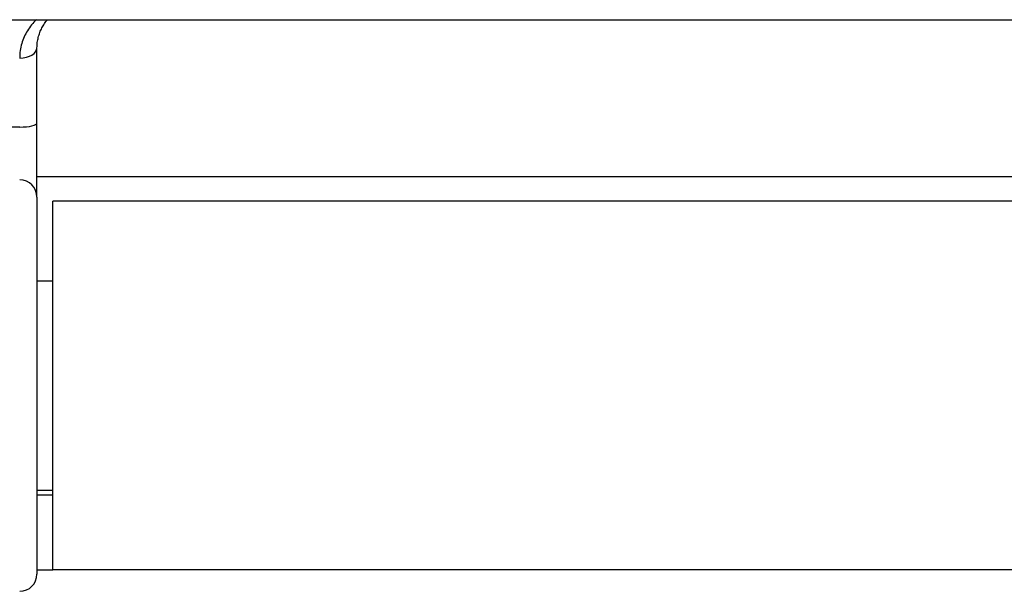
# Model space of a CAD drawing. Header units: inches. Extents: x 17 to 570, y 51 to 268.
# Tile 83 of 256: x 54.878 to 55.775, y 147.346 to 147.866. Entities that reach past the tile are written whole.
import ezdxf

# ---------------------------------------------------------------- set-up
doc = ezdxf.new("R2010")
doc.units = ezdxf.units.IN
doc.header["$MEASUREMENT"] = 0
doc.layers.add('Visible Edges(ANSI)', color=7, linetype='Continuous', lineweight=25)
doc.layers.add('Visible Tangent Edges(ANSI)', color=7, linetype='Continuous', lineweight=25)

msp = doc.modelspace()

# ---------------------------------------------------------------- linework, layer by layer
at = {"layer": 'Visible Edges(ANSI)'}
for p, q in [((54.776, 147.86635), (56.27206, 147.86635)), ((54.89411, 147.77213), (54.89411, 147.84057)), ((54.89411, 147.70464), (54.89411, 147.77213)), ((56.15395, 147.72312), (54.89411, 147.72312)), ((54.89411, 147.70464), (54.89411, 147.36137)), ((54.90853, 147.36512), (54.90853, 147.70112)), ((56.13953, 147.70112), (54.90853, 147.70112)), ((54.89411, 147.62859), (54.90853, 147.62859)), ((54.89411, 147.43765), (54.90853, 147.43765)), ((54.90853, 147.43312), (54.89411, 147.43312)), ((54.89411, 147.36512), (54.90853, 147.36512)), ((56.13953, 147.36512), (54.90853, 147.36512))]:
    msp.add_line(p, q, dxfattribs=at)
at = {"layer": 'Visible Edges(ANSI)', "flags": 128}
msp.add_lwpolyline([(54.89411, 147.84057), (54.89413, 147.84181), (54.89419, 147.84305), (54.89429, 147.84427), (54.89442, 147.84548), (54.89459, 147.84668), (54.89479, 147.84787), (54.89503, 147.84904), (54.89531, 147.8502), (54.89561, 147.85134), (54.89595, 147.85246), (54.89632, 147.85357), (54.89672, 147.85466), (54.89715, 147.85574), (54.8976, 147.85679), (54.89809, 147.85783), (54.8986, 147.85885), (54.89915, 147.85985), (54.89972, 147.86084), (54.90032, 147.8618), (54.90095, 147.86275), (54.9016, 147.86368), (54.90228, 147.86459), (54.90299, 147.86548), (54.90372, 147.86635)], dxfattribs=at)
at = {"layer": 'Visible Edges(ANSI)'}
msp.add_arc((54.87836, 147.36137), 0.01575, 270, 0, dxfattribs=at)
at = {"layer": 'Visible Tangent Edges(ANSI)'}
msp.add_line((54.87836, 147.76857), (54.2888, 147.76857), dxfattribs=at)
at = {"layer": 'Visible Tangent Edges(ANSI)', "flags": 128}
msp.add_lwpolyline([(54.89358, 147.86635), (54.89242, 147.8652), (54.8913, 147.86401), (54.89022, 147.8628), (54.88919, 147.86157), (54.8882, 147.8603), (54.88725, 147.85901), (54.88635, 147.85769), (54.88549, 147.85634), (54.88467, 147.85496), (54.8839, 147.85356), (54.88318, 147.85213), (54.8825, 147.85068), (54.88187, 147.8492), (54.88129, 147.84769), (54.88075, 147.84616), (54.88026, 147.84461), (54.87983, 147.84303), (54.87945, 147.84143), (54.87912, 147.8398), (54.87885, 147.83816), (54.87864, 147.8365), (54.87849, 147.83482), (54.87839, 147.83313), (54.87836, 147.83143)], dxfattribs=at)
at = {"layer": 'Visible Tangent Edges(ANSI)'}
for centre, ratio, start_param, end_param in [((54.87836, 147.84057), 0.580671, 4.712389, 6.283185), ((54.87836, 147.77213), 0.225879, 4.712389, 6.283185), ((54.87836, 147.70464), 0.998608, 0, 1.570796)]:
    msp.add_ellipse(centre, major_axis=(0.01575, 0), ratio=ratio, start_param=start_param, end_param=end_param, dxfattribs=at)

doc.saveas('drawing.dxf')
